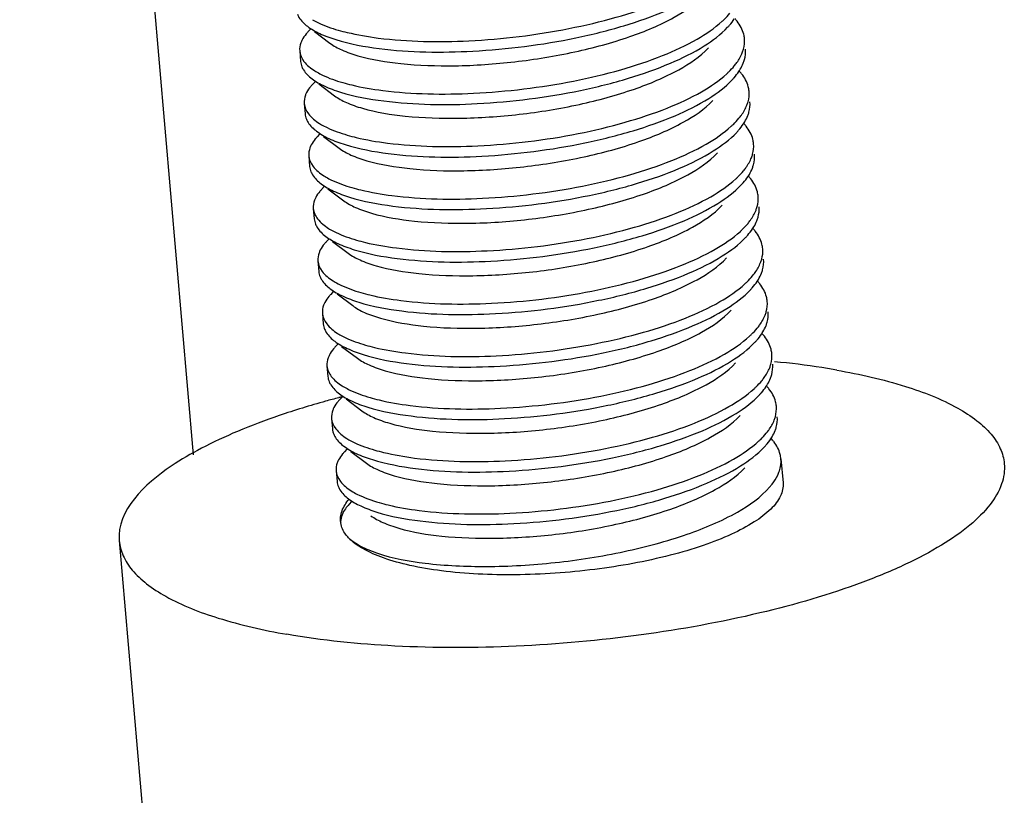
# Model space of a CAD drawing. Header units: millimetres. Extents: x -24622 to 2314, y -1603 to 2287.
# Tile 98 of 236: x -1938 to -1927, y 813 to 821. Entities that reach past the tile are written whole.
import ezdxf

# ---------------------------------------------------------------- set-up
doc = ezdxf.new("R2010")
doc.units = ezdxf.units.MM
doc.layers.add('02___PRT_ALL_AXES', color=7, linetype='Continuous')

msp = doc.modelspace()

# ---------------------------------------------------------------- linework, layer by layer
at = {"color": 7, "linetype": 'Continuous'}
for p, q in [((-1934.923, 821.256), (-1934.952, 821.225)), ((-1934.88, 821.23), (-1934.704, 821.098)), ((-1934.872, 820.665), (-1934.9, 820.635)), ((-1934.829, 820.64), (-1934.653, 820.507)), ((-1934.821, 820.075), (-1934.849, 820.044)), ((-1934.778, 820.049), (-1934.601, 819.917)), ((-1934.769, 819.484), (-1934.798, 819.453)), ((-1934.727, 819.458), (-1934.55, 819.326)), ((-1934.718, 818.893), (-1934.747, 818.863)), ((-1934.676, 818.868), (-1934.499, 818.735)), ((-1934.667, 818.303), (-1934.695, 818.272)), ((-1934.624, 818.277), (-1934.448, 818.145)), ((-1934.616, 817.712), (-1934.644, 817.682)), ((-1934.573, 817.687), (-1934.396, 817.554)), ((-1934.564, 817.121), (-1934.593, 817.091)), ((-1934.522, 817.096), (-1934.345, 816.963)), ((-1934.513, 816.531), (-1934.542, 816.5)), ((-1934.471, 816.505), (-1934.294, 816.373)), ((-1934.462, 815.94), (-1934.49, 815.91))]:
    msp.add_line(p, q, dxfattribs=at)
for centre, radius, start, end in [((-1930.546, 821.007), 0.542, 38.5449, 42.7103), ((-1934.476, 821.419), 0.748, 237.7913, 240.0063), ((-1930.495, 820.416), 0.542, 38.5449, 42.7103), ((-1934.424, 820.829), 0.748, 237.7913, 240.0063), ((-1930.444, 819.825), 0.542, 38.5449, 42.7103), ((-1934.373, 820.238), 0.748, 237.7913, 240.0063), ((-1930.392, 819.235), 0.542, 38.5449, 42.7103), ((-1934.322, 819.647), 0.748, 237.7913, 240.0063), ((-1930.341, 818.644), 0.542, 38.5449, 42.7103), ((-1934.271, 819.057), 0.748, 237.7913, 240.0063), ((-1930.29, 818.054), 0.542, 38.5449, 42.7103), ((-1934.219, 818.466), 0.748, 237.7913, 240.0063), ((-1930.239, 817.463), 0.542, 38.5449, 42.7103), ((-1934.168, 817.876), 0.748, 237.7913, 240.0063), ((-1930.187, 816.872), 0.542, 38.5449, 42.7103), ((-1934.117, 817.285), 0.748, 237.7913, 240.0063), ((-1930.134, 816.284), 0.538, 38.0278, 42.8431), ((-1934.335, 815.74), 0.252, 185.0361, 189.6172)]:
    msp.add_arc(centre, radius, start, end, dxfattribs=at)
for points, start_tangent, end_tangent in [([(-1934.161, 821.156), (-1933.141, 821.125), (-1932.014, 821.263), (-1931.483, 821.39), (-1931.011, 821.549), (-1930.624, 821.734), (-1930.341, 821.935)], (0.992026, -0.126034), (0.737009, 0.675882)), ([(-1934.151, 821.038), (-1933.097, 821.009), (-1931.936, 821.158), (-1931.396, 821.294), (-1930.923, 821.463), (-1930.544, 821.657), (-1930.28, 821.867)], (0.992026, -0.126034), (0.68457, 0.728947)), ([(-1934.704, 821.098), (-1934.571, 821.022), (-1934.391, 820.957), (-1933.908, 820.869), (-1933.3, 820.844), (-1932.625, 820.889), (-1931.947, 821.001), (-1931.329, 821.172), (-1930.83, 821.39), (-1930.496, 821.637)], (0.800164, -0.599781), (0.684833, 0.7287)), ([(-1930.29, 821.344), (-1930.266, 821.366), (-1930.204, 821.434)], (0.737009, 0.675882), (0.636014, 0.771678)), ([(-1935.071, 821.423), (-1935.053, 821.388), (-1934.957, 821.288)], (0.382203, -0.924078), (0.799807, -0.600258)), ([(-1934.901, 821.362), (-1934.84, 821.33), (-1934.611, 821.245)], (0.865879, -0.500254), (0.960587, -0.277978)), ([(-1934.11, 820.566), (-1933.09, 820.535), (-1931.962, 820.672), (-1931.431, 820.799), (-1930.96, 820.959), (-1930.573, 821.143), (-1930.29, 821.344)], (0.992026, -0.126034), (0.737009, 0.675882)), ([(-1930.228, 821.277), (-1930.207, 821.3), (-1930.153, 821.371)], (0.68457, 0.728947), (0.55272, 0.833367)), ([(-1930.038, 821.148), (-1930.047, 821.198), (-1930.122, 821.344)], (-0.08614, 0.996283), (-0.622496, 0.782623)), ([(-1934.952, 821.225), (-1934.972, 821.202), (-1935.018, 821.134)], (-0.684741, -0.728787), (-0.459261, -0.888301)), ([(-1934.957, 821.288), (-1934.82, 821.207), (-1934.637, 821.138), (-1934.151, 821.038)], (0.799807, -0.600258), (0.992026, -0.126034)), ([(-1934.611, 821.245), (-1934.51, 821.219), (-1934.161, 821.156)], (0.960587, -0.277978), (0.992026, -0.126034)), ([(-1934.099, 820.448), (-1933.046, 820.418), (-1931.885, 820.567), (-1931.344, 820.703), (-1930.872, 820.873), (-1930.492, 821.067), (-1930.228, 821.277)], (0.992026, -0.126034), (0.68457, 0.728947)), ([(-1935.018, 821.134), (-1935.032, 821.103), (-1935.045, 821.011)], (-0.459261, -0.888301), (0.086059, -0.99629)), ([(-1930.063, 820.991), (-1930.05, 821.031), (-1930.038, 821.148)], (0.364967, 0.931021), (-0.08614, 0.996283)), ([(-1935.045, 821.011), (-1934.997, 820.893), (-1934.874, 820.787)], (0.086059, -0.99629), (0.845896, -0.533349)), ([(-1934.653, 820.507), (-1934.52, 820.431), (-1934.339, 820.366), (-1933.856, 820.278), (-1933.249, 820.254), (-1932.574, 820.298), (-1931.896, 820.41), (-1931.278, 820.582), (-1930.778, 820.8), (-1930.445, 821.046)], (0.799736, -0.600352), (0.684441, 0.729068)), ([(-1930.153, 820.843), (-1930.124, 820.88), (-1930.063, 820.991)], (0.636014, 0.771678), (0.364967, 0.931021)), ([(-1930.053, 820.873), (-1930.039, 820.913), (-1930.028, 821.029)], (0.364967, 0.931021), (-0.08614, 0.996283)), ([(-1935.035, 820.892), (-1935.02, 820.833)], (0.086059, -0.99629), (0.382203, -0.924078)), ([(-1930.101, 820.78), (-1930.087, 820.804), (-1930.053, 820.873)], (0.55272, 0.833367), (0.364967, 0.931021)), ([(-1935.02, 820.833), (-1935.002, 820.797), (-1934.906, 820.697)], (0.382203, -0.924078), (0.799807, -0.600258)), ([(-1934.849, 820.772), (-1934.788, 820.739), (-1934.56, 820.655)], (0.865879, -0.500254), (0.960587, -0.277978)), ([(-1930.239, 820.753), (-1930.215, 820.776), (-1930.153, 820.843)], (0.737009, 0.675882), (0.636014, 0.771678)), ([(-1930.177, 820.686), (-1930.156, 820.71), (-1930.101, 820.78)], (0.68457, 0.728947), (0.55272, 0.833367)), ([(-1934.906, 820.697), (-1934.768, 820.617), (-1934.586, 820.547), (-1934.099, 820.448)], (0.799807, -0.600258), (0.992026, -0.126034)), ([(-1934.56, 820.655), (-1934.459, 820.628), (-1934.11, 820.566)], (0.960587, -0.277978), (0.992026, -0.126034)), ([(-1934.058, 819.975), (-1933.039, 819.944), (-1931.911, 820.081), (-1931.38, 820.209), (-1930.909, 820.368), (-1930.521, 820.552), (-1930.239, 820.753)], (0.992026, -0.126034), (0.737009, 0.675882)), ([(-1934.048, 819.857), (-1932.994, 819.827), (-1931.834, 819.977), (-1931.293, 820.113), (-1930.82, 820.282), (-1930.441, 820.476), (-1930.177, 820.686)], (0.992026, -0.126034), (0.68457, 0.728947)), ([(-1929.987, 820.557), (-1929.996, 820.608), (-1930.071, 820.754)], (-0.08614, 0.996283), (-0.622496, 0.782623)), ([(-1934.967, 820.544), (-1934.981, 820.512), (-1934.994, 820.42)], (-0.459261, -0.888301), (0.086059, -0.99629)), ([(-1934.9, 820.635), (-1934.921, 820.612), (-1934.967, 820.544)], (-0.684741, -0.728787), (-0.459261, -0.888301)), ([(-1930.012, 820.401), (-1929.998, 820.44), (-1929.987, 820.557)], (0.364967, 0.931021), (-0.08614, 0.996283)), ([(-1934.601, 819.917), (-1934.468, 819.84), (-1934.288, 819.776), (-1933.805, 819.687), (-1933.197, 819.663), (-1932.523, 819.708), (-1931.844, 819.82), (-1931.226, 819.991), (-1930.727, 820.209), (-1930.394, 820.455)], (0.800164, -0.599781), (0.684836, 0.728697)), ([(-1930.001, 820.283), (-1929.988, 820.322), (-1929.977, 820.439)], (0.364967, 0.931021), (-0.08614, 0.996283)), ([(-1934.994, 820.42), (-1934.946, 820.303), (-1934.823, 820.196)], (0.086059, -0.99629), (0.845896, -0.533349)), ([(-1930.102, 820.253), (-1930.073, 820.29), (-1930.012, 820.401)], (0.636014, 0.771678), (0.364967, 0.931021)), ([(-1934.984, 820.302), (-1934.969, 820.242)], (0.086059, -0.99629), (0.382203, -0.924078)), ([(-1934.969, 820.242), (-1934.951, 820.207), (-1934.855, 820.107)], (0.382203, -0.924078), (0.799807, -0.600258)), ([(-1930.188, 820.163), (-1930.164, 820.185), (-1930.102, 820.253)], (0.737009, 0.675882), (0.636014, 0.771678)), ([(-1930.05, 820.19), (-1930.036, 820.213), (-1930.001, 820.283)], (0.55272, 0.833367), (0.364967, 0.931021)), ([(-1934.855, 820.107), (-1934.717, 820.026), (-1934.534, 819.957), (-1934.048, 819.857)], (0.799807, -0.600258), (0.992026, -0.126034)), ([(-1934.798, 820.181), (-1934.737, 820.149), (-1934.509, 820.064)], (0.865879, -0.500254), (0.960587, -0.277978)), ([(-1934.007, 819.384), (-1932.988, 819.353), (-1931.86, 819.491), (-1931.329, 819.618), (-1930.857, 819.777), (-1930.47, 819.962), (-1930.188, 820.163)], (0.992026, -0.126034), (0.737009, 0.675882)), ([(-1933.997, 819.266), (-1932.943, 819.237), (-1931.782, 819.386), (-1931.242, 819.522), (-1930.769, 819.691), (-1930.39, 819.886), (-1930.126, 820.095)], (0.992026, -0.126034), (0.68457, 0.728947)), ([(-1930.126, 820.095), (-1930.105, 820.119), (-1930.05, 820.19)], (0.68457, 0.728947), (0.55272, 0.833367)), ([(-1929.936, 819.966), (-1929.944, 820.017), (-1930.02, 820.163)], (-0.08614, 0.996283), (-0.622496, 0.782623)), ([(-1934.849, 820.044), (-1934.869, 820.021), (-1934.916, 819.953)], (-0.684741, -0.728787), (-0.459261, -0.888301)), ([(-1934.509, 820.064), (-1934.408, 820.037), (-1934.058, 819.975)], (0.960587, -0.277978), (0.992026, -0.126034)), ([(-1934.916, 819.953), (-1934.929, 819.922), (-1934.943, 819.829)], (-0.459261, -0.888301), (0.086059, -0.99629)), ([(-1929.96, 819.81), (-1929.947, 819.849), (-1929.936, 819.966)], (0.364967, 0.931021), (-0.08614, 0.996283)), ([(-1934.943, 819.829), (-1934.894, 819.712), (-1934.772, 819.605)], (0.086059, -0.99629), (0.845896, -0.533349)), ([(-1934.55, 819.326), (-1934.417, 819.25), (-1934.237, 819.185), (-1933.754, 819.097), (-1933.146, 819.072), (-1932.471, 819.117), (-1931.793, 819.229), (-1931.175, 819.401), (-1930.676, 819.618), (-1930.343, 819.865)], (0.799736, -0.600352), (0.684441, 0.729068)), ([(-1930.05, 819.662), (-1930.022, 819.699), (-1929.96, 819.81)], (0.636014, 0.771678), (0.364967, 0.931021)), ([(-1929.95, 819.692), (-1929.937, 819.731), (-1929.926, 819.848)], (0.364967, 0.931021), (-0.08614, 0.996283)), ([(-1934.933, 819.711), (-1934.918, 819.651)], (0.086059, -0.99629), (0.382203, -0.924078)), ([(-1934.918, 819.651), (-1934.899, 819.616), (-1934.803, 819.516)], (0.382203, -0.924078), (0.799807, -0.600258)), ([(-1930.136, 819.572), (-1930.113, 819.594), (-1930.05, 819.662)], (0.737009, 0.675882), (0.636014, 0.771678)), ([(-1929.999, 819.599), (-1929.984, 819.622), (-1929.95, 819.692)], (0.55272, 0.833367), (0.364967, 0.931021)), ([(-1934.747, 819.59), (-1934.686, 819.558), (-1934.458, 819.473)], (0.865879, -0.500254), (0.960587, -0.277978)), ([(-1933.956, 818.794), (-1932.936, 818.763), (-1931.809, 818.9), (-1931.278, 819.027), (-1930.806, 819.187), (-1930.419, 819.371), (-1930.136, 819.572)], (0.992026, -0.126034), (0.737009, 0.675882)), ([(-1930.075, 819.505), (-1930.053, 819.528), (-1929.999, 819.599)], (0.68457, 0.728947), (0.55272, 0.833367)), ([(-1929.885, 819.376), (-1929.893, 819.426), (-1929.969, 819.572)], (-0.08614, 0.996283), (-0.622496, 0.782623)), ([(-1934.798, 819.453), (-1934.818, 819.431), (-1934.864, 819.362)], (-0.684741, -0.728787), (-0.459261, -0.888301)), ([(-1934.803, 819.516), (-1934.666, 819.435), (-1934.483, 819.366), (-1933.997, 819.266)], (0.799807, -0.600258), (0.992026, -0.126034)), ([(-1934.458, 819.473), (-1934.356, 819.447), (-1934.007, 819.384)], (0.960587, -0.277978), (0.992026, -0.126034)), ([(-1933.946, 818.676), (-1932.892, 818.646), (-1931.731, 818.796), (-1931.191, 818.932), (-1930.718, 819.101), (-1930.339, 819.295), (-1930.075, 819.505)], (0.992026, -0.126034), (0.68457, 0.728947)), ([(-1934.864, 819.362), (-1934.878, 819.331), (-1934.892, 819.239)], (-0.459261, -0.888301), (0.086059, -0.99629)), ([(-1929.909, 819.219), (-1929.896, 819.259), (-1929.885, 819.376)], (0.364967, 0.931021), (-0.08614, 0.996283)), ([(-1934.892, 819.239), (-1934.843, 819.121), (-1934.72, 819.015)], (0.086059, -0.99629), (0.845896, -0.533349)), ([(-1934.499, 818.735), (-1934.366, 818.659), (-1934.186, 818.594), (-1933.703, 818.506), (-1933.095, 818.482), (-1932.42, 818.526), (-1931.742, 818.638), (-1931.124, 818.81), (-1930.625, 819.028), (-1930.291, 819.274)], (0.800164, -0.599781), (0.684833, 0.7287)), ([(-1929.999, 819.071), (-1929.971, 819.108), (-1929.909, 819.219)], (0.636014, 0.771678), (0.364967, 0.931021)), ([(-1929.899, 819.101), (-1929.886, 819.141), (-1929.874, 819.257)], (0.364967, 0.931021), (-0.08614, 0.996283)), ([(-1934.881, 819.121), (-1934.866, 819.061)], (0.086059, -0.99629), (0.382203, -0.924078)), ([(-1929.948, 819.009), (-1929.933, 819.032), (-1929.899, 819.101)], (0.55272, 0.833367), (0.364967, 0.931021)), ([(-1934.866, 819.061), (-1934.848, 819.025), (-1934.752, 818.925)], (0.382203, -0.924078), (0.799807, -0.600258)), ([(-1934.696, 819), (-1934.635, 818.968), (-1934.406, 818.883)], (0.865879, -0.500254), (0.960587, -0.277978)), ([(-1930.085, 818.981), (-1930.061, 819.004), (-1929.999, 819.071)], (0.737009, 0.675882), (0.636014, 0.771678)), ([(-1930.023, 818.914), (-1930.002, 818.938), (-1929.948, 819.009)], (0.68457, 0.728947), (0.55272, 0.833367)), ([(-1934.752, 818.925), (-1934.615, 818.845), (-1934.432, 818.775), (-1933.946, 818.676)], (0.799807, -0.600258), (0.992026, -0.126034)), ([(-1934.406, 818.883), (-1934.305, 818.856), (-1933.956, 818.794)], (0.960587, -0.277978), (0.992026, -0.126034)), ([(-1933.905, 818.203), (-1932.885, 818.172), (-1931.757, 818.309), (-1931.226, 818.437), (-1930.755, 818.596), (-1930.368, 818.78), (-1930.085, 818.981)], (0.992026, -0.126034), (0.737009, 0.675882)), ([(-1933.894, 818.085), (-1932.841, 818.056), (-1931.68, 818.205), (-1931.139, 818.341), (-1930.667, 818.51), (-1930.288, 818.704), (-1930.023, 818.914)], (0.992026, -0.126034), (0.68457, 0.728947)), ([(-1929.833, 818.785), (-1929.842, 818.836), (-1929.917, 818.982)], (-0.08614, 0.996283), (-0.622496, 0.782623)), ([(-1934.813, 818.772), (-1934.827, 818.74), (-1934.84, 818.648)], (-0.459261, -0.888301), (0.086059, -0.99629)), ([(-1934.747, 818.863), (-1934.767, 818.84), (-1934.813, 818.772)], (-0.684741, -0.728787), (-0.459261, -0.888301)), ([(-1929.858, 818.629), (-1929.845, 818.668), (-1929.833, 818.785)], (0.364967, 0.931021), (-0.08614, 0.996283)), ([(-1934.448, 818.145), (-1934.315, 818.068), (-1934.135, 818.004), (-1933.651, 817.915), (-1933.044, 817.891), (-1932.369, 817.936), (-1931.691, 818.048), (-1931.073, 818.219), (-1930.573, 818.437), (-1930.24, 818.683)], (0.799736, -0.600352), (0.684441, 0.729068)), ([(-1929.848, 818.511), (-1929.834, 818.55), (-1929.823, 818.667)], (0.364967, 0.931021), (-0.08614, 0.996283)), ([(-1934.84, 818.648), (-1934.792, 818.531), (-1934.669, 818.424)], (0.086059, -0.99629), (0.845896, -0.533349)), ([(-1929.948, 818.481), (-1929.919, 818.518), (-1929.858, 818.629)], (0.636014, 0.771678), (0.364967, 0.931021)), ([(-1934.83, 818.53), (-1934.815, 818.47)], (0.086059, -0.99629), (0.382203, -0.924078)), ([(-1934.815, 818.47), (-1934.797, 818.435), (-1934.701, 818.335)], (0.382203, -0.924078), (0.799807, -0.600258)), ([(-1930.034, 818.391), (-1930.01, 818.413), (-1929.948, 818.481)], (0.737009, 0.675882), (0.636014, 0.771678)), ([(-1929.896, 818.418), (-1929.882, 818.441), (-1929.848, 818.511)], (0.55272, 0.833367), (0.364967, 0.931021)), ([(-1934.701, 818.335), (-1934.563, 818.254), (-1934.381, 818.185), (-1933.894, 818.085)], (0.799807, -0.600258), (0.992026, -0.126034)), ([(-1934.644, 818.409), (-1934.583, 818.377), (-1934.355, 818.292)], (0.865879, -0.500254), (0.960587, -0.277978)), ([(-1933.853, 817.613), (-1932.834, 817.581), (-1931.706, 817.719), (-1931.175, 817.846), (-1930.704, 818.005), (-1930.316, 818.19), (-1930.034, 818.391)], (0.992026, -0.126034), (0.737009, 0.675882)), ([(-1933.843, 817.494), (-1932.789, 817.465), (-1931.629, 817.614), (-1931.088, 817.75), (-1930.615, 817.92), (-1930.236, 818.114), (-1929.972, 818.323)], (0.992026, -0.126034), (0.68457, 0.728947)), ([(-1929.972, 818.323), (-1929.951, 818.347), (-1929.896, 818.418)], (0.68457, 0.728947), (0.55272, 0.833367)), ([(-1929.782, 818.194), (-1929.791, 818.245), (-1929.866, 818.391)], (-0.08614, 0.996283), (-0.622496, 0.782623)), ([(-1934.695, 818.272), (-1934.716, 818.249), (-1934.762, 818.181)], (-0.684741, -0.728787), (-0.459261, -0.888301)), ([(-1934.355, 818.292), (-1934.254, 818.265), (-1933.905, 818.203)], (0.960587, -0.277978), (0.992026, -0.126034)), ([(-1934.762, 818.181), (-1934.776, 818.15), (-1934.789, 818.057)], (-0.459261, -0.888301), (0.086059, -0.99629)), ([(-1929.807, 818.038), (-1929.793, 818.078), (-1929.782, 818.194)], (0.364967, 0.931021), (-0.08614, 0.996283)), ([(-1934.789, 818.057), (-1934.741, 817.94), (-1934.618, 817.833)], (0.086059, -0.99629), (0.845896, -0.533349)), ([(-1934.396, 817.554), (-1934.263, 817.478), (-1934.083, 817.413), (-1933.6, 817.325), (-1932.992, 817.301), (-1932.318, 817.345), (-1931.639, 817.457), (-1931.021, 817.629), (-1930.522, 817.846), (-1930.189, 818.093)], (0.800164, -0.599781), (0.684836, 0.728697)), ([(-1929.897, 817.89), (-1929.868, 817.927), (-1929.807, 818.038)], (0.636014, 0.771678), (0.364967, 0.931021)), ([(-1929.796, 817.92), (-1929.783, 817.959), (-1929.772, 818.076)], (0.364967, 0.931021), (-0.08614, 0.996283)), ([(-1934.779, 817.939), (-1934.764, 817.879)], (0.086059, -0.99629), (0.382203, -0.924078)), ([(-1934.764, 817.879), (-1934.746, 817.844), (-1934.65, 817.744)], (0.382203, -0.924078), (0.799807, -0.600258)), ([(-1929.983, 817.8), (-1929.959, 817.823), (-1929.897, 817.89)], (0.737009, 0.675882), (0.636014, 0.771678)), ([(-1929.845, 817.827), (-1929.831, 817.851), (-1929.796, 817.92)], (0.55272, 0.833367), (0.364967, 0.931021)), ([(-1934.593, 817.818), (-1934.532, 817.786), (-1934.304, 817.702)], (0.865879, -0.500254), (0.960587, -0.277978)), ([(-1933.802, 817.022), (-1932.783, 816.991), (-1931.655, 817.128), (-1931.124, 817.255), (-1930.652, 817.415), (-1930.265, 817.599), (-1929.983, 817.8)], (0.992026, -0.126034), (0.737009, 0.675882)), ([(-1929.921, 817.733), (-1929.9, 817.756), (-1929.845, 817.827)], (0.68457, 0.728947), (0.55272, 0.833367)), ([(-1929.731, 817.604), (-1929.74, 817.654), (-1929.815, 817.801)], (-0.08614, 0.996283), (-0.622496, 0.782623)), ([(-1934.644, 817.682), (-1934.664, 817.659), (-1934.711, 817.59)], (-0.684741, -0.728787), (-0.459261, -0.888301)), ([(-1934.65, 817.744), (-1934.512, 817.664), (-1934.329, 817.594), (-1933.843, 817.494)], (0.799807, -0.600258), (0.992026, -0.126034)), ([(-1934.304, 817.702), (-1934.203, 817.675), (-1933.853, 817.613)], (0.960587, -0.277978), (0.992026, -0.126034)), ([(-1933.792, 816.904), (-1932.738, 816.874), (-1931.577, 817.024), (-1931.037, 817.16), (-1930.564, 817.329), (-1930.185, 817.523), (-1929.921, 817.733)], (0.992026, -0.126034), (0.68457, 0.728947)), ([(-1934.711, 817.59), (-1934.724, 817.559), (-1934.738, 817.467)], (-0.459261, -0.888301), (0.086059, -0.99629)), ([(-1929.755, 817.447), (-1929.742, 817.487), (-1929.731, 817.604)], (0.364967, 0.931021), (-0.08614, 0.996283)), ([(-1934.738, 817.467), (-1934.689, 817.349), (-1934.567, 817.243)], (0.086059, -0.99629), (0.845896, -0.533349)), ([(-1934.345, 816.963), (-1934.212, 816.887), (-1934.032, 816.822), (-1933.549, 816.734), (-1932.941, 816.71), (-1932.266, 816.754), (-1931.588, 816.866), (-1930.97, 817.038), (-1930.471, 817.256), (-1930.138, 817.502)], (0.799736, -0.600352), (0.684441, 0.729068)), ([(-1929.845, 817.299), (-1929.817, 817.336), (-1929.755, 817.447)], (0.636014, 0.771678), (0.364967, 0.931021)), ([(-1929.745, 817.329), (-1929.732, 817.369), (-1929.721, 817.486)], (0.364967, 0.931021), (-0.08614, 0.996283)), ([(-1934.728, 817.349), (-1934.713, 817.289)], (0.086059, -0.99629), (0.382203, -0.924078)), ([(-1929.794, 817.237), (-1929.779, 817.26), (-1929.745, 817.329)], (0.55272, 0.833367), (0.364967, 0.931021)), ([(-1934.713, 817.289), (-1934.694, 817.253), (-1934.598, 817.153)], (0.382203, -0.924078), (0.799807, -0.600258)), ([(-1934.542, 817.228), (-1934.481, 817.196), (-1934.253, 817.111)], (0.865879, -0.500254), (0.960587, -0.277978)), ([(-1929.931, 817.21), (-1929.908, 817.232), (-1929.845, 817.299)], (0.737009, 0.675882), (0.636014, 0.771678)), ([(-1929.87, 817.142), (-1929.848, 817.166), (-1929.794, 817.237)], (0.68457, 0.728947), (0.55272, 0.833367)), ([(-1934.598, 817.153), (-1934.461, 817.073), (-1934.278, 817.003), (-1933.792, 816.904)], (0.799807, -0.600258), (0.992026, -0.126034)), ([(-1934.253, 817.111), (-1934.151, 817.084), (-1933.802, 817.022)], (0.960587, -0.277978), (0.992026, -0.126034)), ([(-1933.751, 816.431), (-1932.731, 816.4), (-1931.604, 816.538), (-1931.073, 816.665), (-1930.601, 816.824), (-1930.214, 817.009), (-1929.931, 817.21)], (0.992026, -0.126034), (0.737009, 0.675882)), ([(-1933.741, 816.313), (-1932.687, 816.284), (-1931.526, 816.433), (-1930.986, 816.569), (-1930.513, 816.738), (-1930.134, 816.932), (-1929.87, 817.142)], (0.992026, -0.126034), (0.68457, 0.728947)), ([(-1929.68, 817.013), (-1929.688, 817.064), (-1929.764, 817.21)], (-0.08614, 0.996283), (-0.622496, 0.782623)), ([(-1934.659, 817), (-1934.673, 816.968), (-1934.687, 816.876)], (-0.459261, -0.888301), (0.086059, -0.99629)), ([(-1934.593, 817.091), (-1934.613, 817.068), (-1934.659, 817)], (-0.684741, -0.728787), (-0.459261, -0.888301)), ([(-1929.704, 816.857), (-1929.691, 816.896), (-1929.68, 817.013)], (0.364967, 0.931021), (-0.08614, 0.996283)), ([(-1934.294, 816.373), (-1934.161, 816.297), (-1933.981, 816.232), (-1933.498, 816.144), (-1932.89, 816.119), (-1932.215, 816.164), (-1931.537, 816.276), (-1930.919, 816.447), (-1930.42, 816.665), (-1930.086, 816.911)], (0.800164, -0.599781), (0.684833, 0.7287)), ([(-1929.694, 816.739), (-1929.681, 816.778), (-1929.669, 816.895)], (0.364967, 0.931021), (-0.08614, 0.996283)), ([(-1934.687, 816.876), (-1934.638, 816.759), (-1934.515, 816.652)], (0.086059, -0.99629), (0.845896, -0.533349)), ([(-1929.794, 816.709), (-1929.766, 816.746), (-1929.704, 816.857)], (0.636014, 0.771678), (0.364967, 0.931021)), ([(-1934.676, 816.758), (-1934.661, 816.698)], (0.086059, -0.99629), (0.382203, -0.924078)), ([(-1934.661, 816.698), (-1934.643, 816.663), (-1934.547, 816.563)], (0.382203, -0.924078), (0.799807, -0.600258)), ([(-1929.88, 816.619), (-1929.856, 816.641), (-1929.794, 816.709)], (0.737009, 0.675882), (0.636014, 0.771678)), ([(-1929.742, 816.647), (-1929.728, 816.67), (-1929.694, 816.739)], (0.550692, 0.834708), (0.364967, 0.931021)), ([(-1934.547, 816.563), (-1934.41, 816.482), (-1934.227, 816.413), (-1933.741, 816.313)], (0.799807, -0.600258), (0.992026, -0.126034)), ([(-1934.491, 816.637), (-1934.43, 816.605), (-1934.201, 816.52)], (0.865879, -0.500254), (0.960587, -0.277978)), ([(-1933.7, 815.841), (-1932.68, 815.81), (-1931.552, 815.947), (-1931.021, 816.074), (-1930.55, 816.234), (-1930.163, 816.418), (-1929.88, 816.619)], (0.992026, -0.126034), (0.737009, 0.675882)), ([(-1933.689, 815.723), (-1932.636, 815.693), (-1931.475, 815.842), (-1930.934, 815.978), (-1930.462, 816.148), (-1930.083, 816.342), (-1929.818, 816.552)], (0.992026, -0.126034), (0.68457, 0.728947)), ([(-1929.818, 816.552), (-1929.797, 816.575), (-1929.742, 816.647)], (0.68457, 0.728947), (0.550692, 0.834708)), ([(-1929.628, 816.422), (-1929.637, 816.472), (-1929.71, 816.616)], (-0.08604, 0.996292), (-0.615202, 0.78837)), ([(-1934.542, 816.5), (-1934.562, 816.477), (-1934.608, 816.409)], (-0.684741, -0.728787), (-0.459261, -0.888301)), ([(-1934.201, 816.52), (-1934.1, 816.494), (-1933.751, 816.431)], (0.960587, -0.277978), (0.992026, -0.126034)), ([(-1934.608, 816.409), (-1934.622, 816.378), (-1934.635, 816.286)], (-0.459261, -0.888301), (0.086059, -0.99629)), ([(-1929.665, 816.239), (-1929.646, 816.285), (-1929.628, 816.422)], (0.427116, 0.904197), (-0.08604, 0.996292)), ([(-1934.635, 816.286), (-1934.587, 816.168), (-1934.464, 816.061)], (0.086059, -0.99629), (0.845896, -0.533349)), ([(-1934.243, 815.782), (-1934.11, 815.706), (-1933.93, 815.641), (-1933.446, 815.553), (-1932.839, 815.529), (-1932.164, 815.573), (-1931.486, 815.685), (-1930.868, 815.857), (-1930.368, 816.075), (-1930.035, 816.321)], (0.799736, -0.600352), (0.684441, 0.729068)), ([(-1929.754, 816.105), (-1929.727, 816.138), (-1929.665, 816.239)], (0.653718, 0.756738), (0.427116, 0.904197)), ([(-1934.625, 816.167), (-1934.61, 816.107)], (0.086059, -0.99629), (0.382203, -0.924078)), ([(-1934.61, 816.107), (-1934.592, 816.072), (-1934.496, 815.972)], (0.382203, -0.924078), (0.799807, -0.600258)), ([(-1929.605, 816.15), (-1929.633, 816.005), (-1929.742, 815.857), (-1929.928, 815.712), (-1930.184, 815.574), (-1930.503, 815.447), (-1930.874, 815.337), (-1931.723, 815.178), (-1932.62, 815.117), (-1933.449, 815.162), (-1933.804, 815.223), (-1934.102, 815.307), (-1934.335, 815.412), (-1934.495, 815.533)], (0.086962, -0.996212), (-0.684899, 0.728638)), ([(-1934.495, 815.533), (-1934.36, 815.441), (-1934.168, 815.36), (-1933.633, 815.248), (-1932.944, 815.211), (-1932.17, 815.255), (-1931.391, 815.379), (-1930.683, 815.574), (-1930.118, 815.823), (-1929.754, 816.105)], (0.730474, -0.68294), (0.653718, 0.756738)), ([(-1934.464, 816.061), (-1934.4, 816.025), (-1934.15, 815.93)], (0.845896, -0.533349), (0.960587, -0.277978)), ([(-1934.586, 815.718), (-1934.586, 815.764), (-1934.535, 815.905)], (-0.087685, 0.996148), (0.52635, 0.850268)), ([(-1934.49, 815.91), (-1934.53, 815.861), (-1934.585, 815.718)], (-0.684801, -0.72873), (-0.030457, -0.999536)), ([(-1934.535, 815.905), (-1934.491, 815.966)], (0.52635, 0.850268), (0.643447, 0.765491)), ([(-1934.496, 815.972), (-1934.358, 815.892), (-1934.176, 815.822), (-1933.689, 815.723)], (0.799807, -0.600258), (0.992026, -0.126034)), ([(-1934.15, 815.93), (-1934.049, 815.903), (-1933.7, 815.841)], (0.960587, -0.277978), (0.992026, -0.126034)), ([(-1934.495, 815.533), (-1934.528, 815.573), (-1934.583, 815.698)], (-0.684899, 0.728638), (-0.166999, 0.985957))]:
    msp.add_spline(points, degree=3, dxfattribs=dict(at, start_tangent=start_tangent, end_tangent=end_tangent))
at = {"layer": '02___PRT_ALL_AXES', "color": 7, "linetype": 'Continuous'}
for p, q in [((-1938.197, 838.975), (-1936.244, 816.468)), ((-1935.045, 821.011), (-1935.035, 820.892)), ((-1934.994, 820.42), (-1934.984, 820.302)), ((-1934.943, 819.829), (-1934.933, 819.711)), ((-1934.892, 819.239), (-1934.881, 819.121)), ((-1934.84, 818.648), (-1934.83, 818.53)), ((-1934.789, 818.057), (-1934.779, 817.939)), ((-1934.738, 817.467), (-1934.728, 817.349)), ((-1934.687, 816.876), (-1934.676, 816.758)), ((-1929.628, 816.422), (-1929.605, 816.15)), ((-1934.635, 816.286), (-1934.625, 816.167)), ((-1937.077, 815.502), (-1930.517, 739.901))]:
    msp.add_line(p, q, dxfattribs=at)
for centre, radius, start, end in [((-1931.79, 806.437), 11.038, 104.7811, 105.1778), ((-1931.733, 806.224), 11.259, 104.5583, 104.7817), ((-1931.865, 806.714), 10.752, 105.1777, 105.5828)]:
    msp.add_arc(centre, radius, start, end, dxfattribs=at)
for points, start_tangent, end_tangent in [([(-1929, 817.42), (-1929.167, 817.448), (-1929.7, 817.514)], (-0.985088, 0.172054), (-0.995348, 0.096341)), ([(-1929, 817.42), (-1928.228, 817.237), (-1927.639, 816.993), (-1927.423, 816.851), (-1927.262, 816.698), (-1927.159, 816.536), (-1927.114, 816.367)], (0.985088, -0.172054), (0.086799, -0.996226)), ([(-1934.753, 817.07), (-1935.275, 816.909), (-1935.744, 816.731), (-1936.152, 816.54), (-1936.491, 816.339), (-1937.077, 815.502)], (-0.963239, -0.268646), (0.086799, -0.996226)), ([(-1927.114, 816.367), (-1927.145, 816.139), (-1927.275, 815.908), (-1927.501, 815.677), (-1927.82, 815.452), (-1928.225, 815.236), (-1928.707, 815.034), (-1929.865, 814.688), (-1931.201, 814.441), (-1932.608, 814.314), (-1933.975, 814.316), (-1935.191, 814.448)], (0.086799, -0.996226), (-0.985088, 0.172054)), ([(-1937.077, 815.502), (-1937.032, 815.332), (-1936.929, 815.17), (-1936.768, 815.017), (-1936.552, 814.875), (-1935.963, 814.631), (-1935.191, 814.448)], (0.086799, -0.996226), (0.985088, -0.172054))]:
    msp.add_spline(points, degree=3, dxfattribs=dict(at, start_tangent=start_tangent, end_tangent=end_tangent))

doc.saveas('drawing.dxf')
